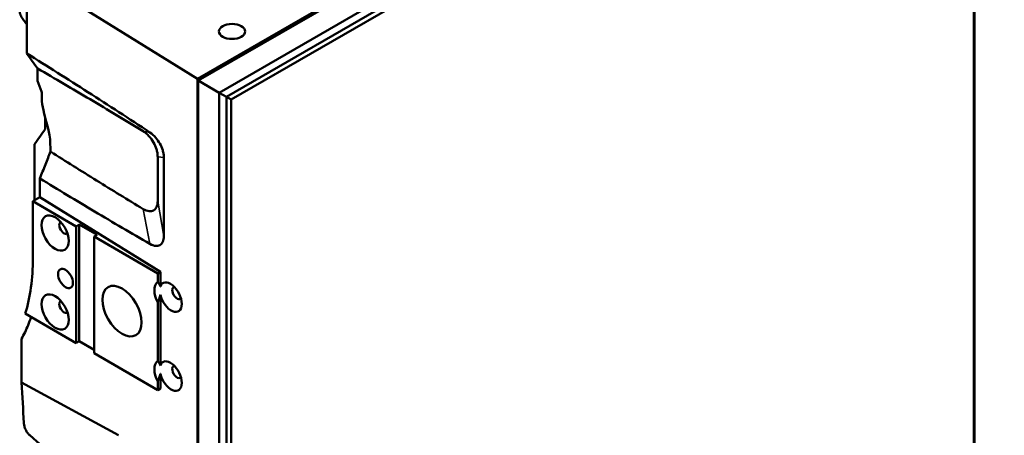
# Model space of a CAD drawing. Header units: millimetres. Extents: x 0 to 4686, y -120 to 1682.
# Tile 162 of 256: x 1872 to 2106, y 591 to 690. Entities that reach past the tile are written whole.
import ezdxf

# ---------------------------------------------------------------- set-up
doc = ezdxf.new("R2010")
doc.units = ezdxf.units.MM
doc.header["$LTSCALE"] = 2
doc.layers.add('Sichtbar (ISO)', color=7, linetype='Continuous', lineweight=50)
doc.layers.add('Sichtbar schmal (ISO)', color=7, linetype='Continuous', lineweight=35)

msp = doc.modelspace()

# ---------------------------------------------------------------- linework, layer by layer
at = {"layer": 'Sichtbar (ISO)'}
for p, q in [((1914.4522, 676.2071), (2247.8957, 868.7204)), ((1914.6002, 675.7623), (2090.4587, 777.2941)), ((1919.5768, 672.8891), (2096.0887, 774.7981)), ((1921.2828, 671.9041), (2097.9182, 773.8844)), ((1921.2828, 671.9041), (2097.9182, 773.8844)), ((1922.4142, 671.2509), (2099.0496, 773.2312)), ((2099.1912, 569.352), (2099.1912, 773.3128)), ((2099.0496, 752.0758), (2099.0496, 569.2704)), ((1914.4522, 676.2071), (1873.8485, 701.3461)), ((1873.8485, 682.2048), (1873.8485, 701.3461)), ((1876.3722, 678.639), (1876.3722, 675.6792)), ((1877.3128, 673.1751), (1876.3722, 675.6792)), ((1914.4522, 267.9588), (1914.4522, 676.2071)), ((1914.6002, 472.6985), (1914.6002, 675.7623)), ((1919.5768, 672.8891), (1914.6002, 675.7623)), ((1877.405, 671.5314), (1877.405, 672.7107)), ((1919.5768, 469.0708), (1919.5768, 672.8891)), ((1919.5768, 672.8891), (1921.2828, 671.9041)), ((1921.2828, 467.9433), (1921.2828, 671.9041)), ((1921.2828, 467.9433), (1921.2828, 671.9041)), ((1922.4142, 671.2509), (1921.2828, 671.9041)), ((1922.4142, 467.2901), (1922.4142, 671.2509)), ((1878.2111, 664.19), (1878.2111, 666.9125)), ((1875.687, 647.294), (1875.687, 660.6236)), ((1904.9486, 647.0418), (1904.9486, 657.6557)), ((1906.4154, 638.7438), (1906.4154, 657.4857)), ((1876.9194, 648.0055), (1875.2502, 647.0418)), ((1875.2502, 633.4769), (1875.2502, 647.0418)), ((1885.5739, 641.0814), (1875.2502, 647.0418)), ((1876.9194, 648.0055), (1905.5808, 630.2603)), ((1905.453, 644.1731), (1905.456, 644.1713)), ((1886.281, 641.4896), (1885.5739, 641.0814)), ((1885.5739, 613.3205), (1885.5739, 641.0814)), ((1890.5237, 639.0401), (1886.281, 641.4896)), ((1886.281, 641.4896), (1886.281, 613.7287)), ((1890.5237, 639.0401), (1889.8165, 638.6319)), ((1904.9486, 629.8954), (1889.8165, 638.6319)), ((1889.8165, 610.871), (1889.8165, 638.6319)), ((1905.5808, 630.2603), (1904.9486, 629.8954)), ((1905.5808, 630.2603), (1905.5808, 626.7645)), ((1904.9486, 627.8419), (1904.9486, 629.8954)), ((1904.9486, 609.0624), (1904.9486, 622.9674)), ((1905.5808, 624.7747), (1905.5808, 607.9851)), ((1885.5739, 613.3205), (1873.4562, 620.3166)), ((1872.5728, 614.3216), (1872.5728, 603.8968)), ((1886.281, 613.7287), (1885.5739, 613.3205)), ((1889.8165, 611.6875), (1886.281, 613.7287)), ((1904.9486, 602.1345), (1889.8165, 610.871)), ((1904.9486, 602.1345), (1904.9486, 604.188)), ((1905.5808, 605.9953), (1905.5808, 602.4994)), ((1872.5728, 603.8968), (1895.6506, 591.3521)), ((1905.5808, 602.4994), (1904.9486, 602.1345))]:
    msp.add_line(p, q, dxfattribs=at)
for centre, major_axis in [((1922.6263, 687.4584), (3.1, 0)), ((1880.5534, 639.4892), (-2.3, 3.9837)), ((1883.0283, 628.6706), (-1.25, 2.1651)), ((1896.4634, 620.9139), (-3.3, 5.7158)), ((1880.5534, 620.7098), (-2.3, 3.9837))]:
    msp.add_ellipse(centre, major_axis=major_axis, ratio=0.57735027, dxfattribs=at)
for centre, major_axis, ratio, start_param, end_param in [((1876.7165, 673.1297), (-0.4808, 0.877), 0.56204343, 3.93941345, 4.46301223), ((1884.2909, 667.342), (4.8082, -8.7701), 0.56204343, 3.93941345, 4.26521203), ((1882.6748, 640.714), (-0.8, 1.3856), 0.57735027, 6.23897673, 9.46898653), ((1952.3442, 617.2284), (-75.3555, 50.8167), 0.07513751, 0.95778084, 0.9578313), ((1907.4235, 623.9758), (-2.3, 3.9837), 0.57735027, 0.07925314, 1.49154319), ((1908.0606, 624.2343), (1.8203, -3.373), 0.55687143, 4.26640119, 9.90216042), ((1909.5448, 625.2005), (-0.8, 1.3856), 0.57735027, 6.0778217, 9.61221206), ((1882.6748, 621.9345), (-0.8, 1.3856), 0.57735027, 6.23897673, 9.46898653), ((1907.4235, 605.1963), (-2.3, 3.9837), 0.57735027, 0.07925314, 1.49154319), ((1908.0606, 605.4549), (-1.8203, 3.373), 0.55687143, 1.12480853, 6.76056777), ((1909.5448, 606.4211), (-0.8, 1.3856), 0.57735027, 6.0778217, 9.61221206)]:
    msp.add_ellipse(centre, major_axis=major_axis, ratio=ratio, start_param=start_param, end_param=end_param, dxfattribs=at)
for points, weights in [([(1872.1283, 692.2696), (1872.1283, 691.165), (1873.8485, 689.1869)], [1, 1.11222671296, 1.06162483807]), ([(1905.5808, 626.7645), (1905.3975, 627.3022), (1904.9486, 627.8419)], [1.26283564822, 1.21899863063, 1.12346038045]), ([(1904.9486, 622.9674), (1905.3975, 624.0254), (1905.5808, 624.7748)], [1.12346038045, 1.21899863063, 1.26283564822]), ([(1905.5808, 607.985), (1905.3975, 608.5228), (1904.9486, 609.0624)], [1.26283564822, 1.21899863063, 1.12346038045]), ([(1904.9486, 604.188), (1905.3975, 605.246), (1905.5808, 605.9953)], [1.12346038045, 1.21899863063, 1.26283564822])]:
    msp.add_rational_spline(points, weights, degree=2, dxfattribs=at)
for points, knots in [([(1873.8485, 682.2048), (1878.687, 679.1879), (1883.5279, 676.1241), (1893.2748, 669.871), (1898.1861, 666.6772), (1903.0936, 663.4445)], [0.00001063, 0.00001063, 0.00001063, 0.00001063, 2.12838724, 2.12838724, 4.28833419, 4.28833419, 4.28833419, 4.28833419]), ([(1873.8485, 682.2048), (1874.2684, 681.6111), (1874.69, 681.0152), (1875.53, 679.8283), (1875.9519, 679.2323), (1876.3721, 678.639)], [0, 0, 0, 0, 0.355119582, 0.355119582, 0.710124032, 0.710124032, 0.710124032, 0.710124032]), ([(1901.4844, 663.7129), (1897.2791, 666.2763), (1893.0721, 668.8086), (1884.7016, 673.7837), (1880.536, 676.2284), (1876.3721, 678.639)], [0.00023978, 0.00023978, 0.00023978, 0.00023978, 1.83325707, 1.83325707, 3.64850319, 3.64850319, 3.64850319, 3.64850319]), ([(1877.7673, 668.6977), (1878.3452, 666.3178), (1878.8646, 664.4329), (1879.3224, 662.4961), (1879.4154, 661.6482), (1879.4502, 658.8736)], [-1.85033844, -1.85033844, -1.85033844, -1.85033844, -1.01179549, -1.01179549, -0.00000267, -0.00000267, -0.00000267, -0.00000267]), ([(1875.687, 660.6236), (1876.107, 661.2174), (1876.5286, 661.8134), (1877.3688, 663.0006), (1877.7908, 663.5967), (1878.2111, 664.19)], [0, 0, 0, 0, 0.355181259, 0.355181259, 0.710247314, 0.710247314, 0.710247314, 0.710247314]), ([(1904.9467, 657.6569), (1904.943, 657.9409), (1904.9153, 658.2385), (1904.8113, 658.8504), (1904.735, 659.1645), (1904.4688, 660.0135), (1904.2371, 660.5493), (1903.658, 661.5673), (1903.3121, 662.0431), (1902.712, 662.7166), (1902.4736, 662.9512), (1901.9856, 663.3708), (1901.7353, 663.5558), (1901.4844, 663.7129)], [0.000221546, 0.000221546, 0.000221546, 0.000221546, 0.103549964, 0.103549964, 0.206846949, 0.206846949, 0.381374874, 0.381374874, 0.558286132, 0.558286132, 0.666661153, 0.666661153, 0.77583046, 0.77583046, 0.77583046, 0.77583046]), ([(1903.0936, 663.4445), (1903.5753, 663.1221), (1904.0552, 662.6914), (1904.858, 661.7596), (1905.196, 661.2801), (1905.7577, 660.2589), (1905.9799, 659.7252), (1906.2258, 658.8996), (1906.2936, 658.6055), (1906.3861, 658.0321), (1906.4105, 657.7531), (1906.4138, 657.4867)], [0.000172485, 0.000172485, 0.000172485, 0.000172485, 0.212250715, 0.212250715, 0.388296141, 0.388296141, 0.561087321, 0.561087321, 0.657733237, 0.657733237, 0.754636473, 0.754636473, 0.754636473, 0.754636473]), ([(1879.4502, 658.8736), (1879.2571, 658.377), (1879.0564, 657.8653), (1878.6587, 656.8554), (1878.4498, 656.3271), (1877.8144, 654.723), (1877.3586, 653.5761), (1876.919, 652.4696)], [0.000000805, 0.000000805, 0.000000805, 0.000000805, 0.162779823, 0.162779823, 0.332926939, 0.332926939, 0.692972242, 0.692972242, 0.692972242, 0.692972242]), ([(1879.4502, 658.8736), (1883.1056, 656.5561), (1886.7623, 654.263), (1894.1065, 649.7053), (1897.7956, 647.4401), (1901.4833, 645.1998)], [-3.20138945, -3.20138945, -3.20138945, -3.20138945, -1.60788636, -1.60788636, -0.00045857, -0.00045857, -0.00045857, -0.00045857]), ([(1903.0911, 636.8993), (1898.7052, 639.4413), (1894.3155, 642.0185), (1885.5922, 647.2078), (1881.2548, 649.8213), (1876.919, 652.4696)], [-3.83809073, -3.83809073, -3.83809073, -3.83809073, -1.90731609, -1.90731609, -0.00002842, -0.00002842, -0.00002842, -0.00002842]), ([(1876.919, 652.4696), (1876.9194, 651.7471), (1876.9194, 650.7301), (1876.9194, 649.4989), (1876.9194, 648.7522), (1876.9194, 648.0055)], [0, 0, 0, 0, 0.26534528, 0.26534528, 0.674179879, 0.674179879, 0.674179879, 0.674179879]), ([(1901.4849, 645.1988), (1901.7383, 645.0504), (1901.9911, 644.93), (1902.4838, 644.7554), (1902.7243, 644.7005), (1903.3256, 644.6473), (1903.671, 644.7045), (1904.2483, 645.0242), (1904.4784, 645.2813), (1904.7404, 645.8079), (1904.8147, 646.0273), (1904.916, 646.5073), (1904.943, 646.7678), (1904.9467, 647.0424)], [0.000220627, 0.000220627, 0.000220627, 0.000220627, 0.110438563, 0.110438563, 0.219827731, 0.219827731, 0.396632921, 0.396632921, 0.57083848, 0.57083848, 0.672416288, 0.672416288, 0.774019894, 0.774019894, 0.774019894, 0.774019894]), ([(1906.4138, 638.7448), (1906.4089, 638.227), (1906.317, 637.7656), (1905.9893, 637.0567), (1905.7686, 636.7952), (1905.1818, 636.4469), (1904.8328, 636.4025), (1904.0653, 636.4571), (1903.5795, 636.6214), (1903.0911, 636.8993)], [0.000066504, 0.000066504, 0.000066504, 0.000066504, 0.191434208, 0.191434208, 0.364906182, 0.364906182, 0.558917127, 0.558917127, 0.823778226, 0.823778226, 0.823778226, 0.823778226]), ([(1873.4562, 620.3166), (1874.051, 622.273), (1874.4998, 624.3618), (1875.0996, 628.7656), (1875.2502, 631.0767), (1875.2502, 633.4769)], [0.00000342, 0.00000342, 0.00000342, 0.00000342, 0.88187926, 0.88187926, 1.76373137, 1.76373137, 1.76373137, 1.76373137]), ([(1874.836, 619.52), (1874.6167, 618.8572), (1874.3805, 618.2114), (1873.6646, 616.4339), (1873.1458, 615.3451), (1872.5728, 614.3216)], [-0.874632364, -0.874632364, -0.874632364, -0.874632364, -0.565699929, -0.565699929, -0.000014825, -0.000014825, -0.000014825, -0.000014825]), ([(1874.5099, 591.3752), (1874.4169, 591.4551), (1874.3256, 591.5431), (1874.1463, 591.7371), (1874.0599, 591.8418), (1873.8117, 592.1777), (1873.6716, 592.4179), (1873.4187, 592.9548), (1873.3199, 593.2471), (1873.1847, 593.8003), (1873.1471, 594.0657), (1873.1327, 594.3128)], [0.000002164, 0.000002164, 0.000002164, 0.000002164, 0.04048716, 0.04048716, 0.081821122, 0.081821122, 0.165986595, 0.165986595, 0.267118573, 0.267118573, 0.368198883, 0.368198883, 0.368198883, 0.368198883])]:
    msp.add_open_spline(points, degree=3, knots=knots, dxfattribs=at)
for points in [[(1905.4204, 644.3731), (1905.4195, 644.3735), (1905.4185, 644.3738), (1905.4175, 644.3742)], [(1872.5728, 603.8968), (1872.7589, 600.7025), (1872.9455, 597.5078), (1873.1327, 594.3128)], [(1874.5099, 591.3752), (1879.0797, 587.4524), (1883.6496, 583.5297), (1888.2195, 579.6073)]]:
    msp.add_open_spline(points, degree=3, dxfattribs=at)
at = {"layer": 'Sichtbar schmal (ISO)'}
for p, q in [((1901.4845, 663.7139), (1903.0931, 663.4451)), ((1904.9477, 657.6562), (1906.4136, 657.4869)), ((1906.4142, 638.7448), (1904.9477, 647.0417)), ((1901.4849, 645.1979), (1903.0913, 636.8985))]:
    msp.add_line(p, q, dxfattribs=at)

doc.saveas('drawing.dxf')
